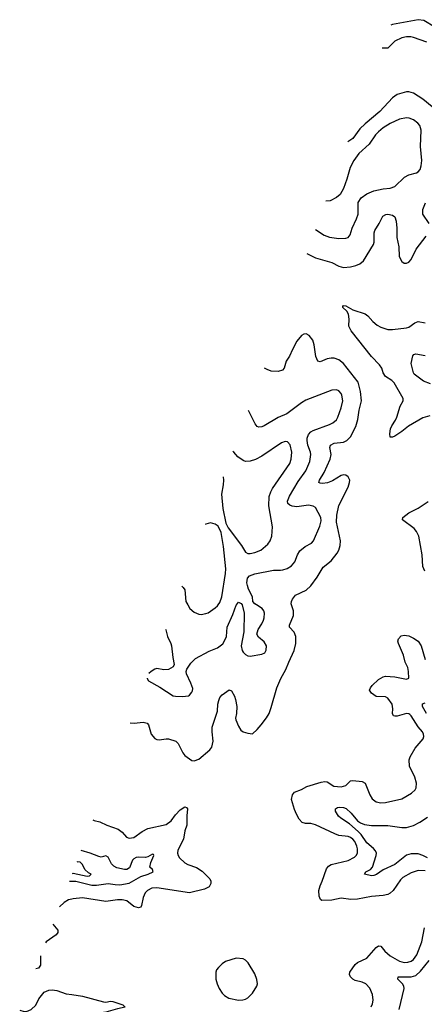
# Model space of a CAD drawing. Header units: inches. Extents: x 1173000 to 1307049, y 522583 to 678455.
# Tile 68 of 256: x 1179552 to 1183023, y 556575 to 565017. Entities that reach past the tile are written whole.
import ezdxf

# ---------------------------------------------------------------- set-up
doc = ezdxf.new("R2010")
doc.units = ezdxf.units.IN
doc.header["$MEASUREMENT"] = 0
for name, color, linetype in [('B1575', 7, 'Continuous'), ('B1585', 7, 'Continuous'), ('B1586', 7, 'Continuous')]:
    doc.layers.add(name, color=color, linetype=linetype)

msp = doc.modelspace()

# ---------------------------------------------------------------- linework, layer by layer
at = {"layer": 'B1575', "color": 5}
msp.add_line((1179978.6, 557632.5, 860), (1180000, 557631.5, 860), dxfattribs=at)
at = {"layer": 'B1575', "color": 5, "elevation": 880}
for points in [[(1180000, 557477.9), (1179970, 557470.8), (1179933.1, 557446.9), (1179893, 557410.2)], [(1179835.9, 557261.7), (1179878, 557210), (1179879.5, 557190), (1179864.4, 557170), (1179779.6, 557110), (1179774.6, 557102.5)], [(1179731.3, 556990), (1179730.3, 556909.7), (1179714.7, 556885.3), (1179690, 556880.5), (1179689.2, 556880.7)], [(1179551.9, 556524), (1179590, 556513.7), (1179610, 556513.7), (1179650, 556530.9), (1179690, 556567.5), (1179716.9, 556623.1), (1179761.5, 556678.5), (1179803, 556697), (1179830, 556700.6), (1179870, 556694), (1179950, 556665.7), (1180000, 556658.5)]]:
    msp.add_lwpolyline(points, dxfattribs=at)
at = {"layer": 'B1585', "color": 5}
for points, elevation in [([(1180499.3, 558988.1), (1180533, 558987), (1180610, 558994), (1180645.4, 558985.4), (1180658.3, 558970), (1180680.9, 558890), (1180710, 558854.9), (1180730, 558845.3), (1180750, 558842), (1180810, 558852.3), (1180830, 558850.2), (1180891.4, 558831.4), (1180912.1, 558812.1), (1180951.7, 558730), (1180970, 558708.9), (1181030, 558665.5), (1181050, 558662), (1181090, 558676.9), (1181182.7, 558757.3), (1181199.9, 558780.1), (1181211.9, 558832), (1181202.1, 558910), (1181203.4, 558950), (1181249.8, 559090), (1181252.5, 559150), (1181259.4, 559180.6), (1181270, 559205.5), (1181290, 559228.2), (1181350, 559270.4), (1181370, 559264), (1181395.8, 559215.8), (1181404.4, 559190), (1181414.3, 559130), (1181413.1, 559070), (1181404.4, 559030), (1181406.2, 559013.8), (1181430, 558961), (1181450, 558924.7), (1181470.6, 558910.6), (1181510, 558899.1), (1181550, 558894.8), (1181590, 558930.4), (1181624.2, 558970), (1181670, 559032.7), (1181691, 559070), (1181710, 559118.8), (1181758, 559290), (1181792.5, 559367.5), (1181835.6, 559444.4), (1181859.8, 559510), (1181906, 559610), (1181921.2, 559670), (1181922.2, 559730), (1181906.9, 559766.9), (1181866.6, 559810), (1181865.7, 559825.7), (1181901, 559910), (1181899.7, 559950), (1181884.7, 560000)], 920), ([(1180644.8, 559372.2), (1180644.7, 559370), (1180658, 559350), (1180755.1, 559295.1), (1180870, 559220.7), (1180890, 559216.3), (1180950, 559215.5), (1181000.2, 559219.8), (1181010, 559224.7), (1181029.5, 559250.5), (1181035.9, 559264.1), (1181036.2, 559283.8), (1181021.6, 559330), (1180982.4, 559410), (1180980.5, 559430), (1180985.1, 559450), (1181020.5, 559499.5), (1181060.6, 559539.4), (1181178.2, 559601.8), (1181250, 559630.3), (1181294.3, 559665.7), (1181310, 559690.4), (1181325.3, 559730), (1181332.1, 559810), (1181381.9, 559918.1), (1181410, 559996.3), (1181412.9, 560000)], 940), ([(1180995.3, 560000), (1181013, 559970), (1181050, 559938), (1181090, 559919.1), (1181110, 559916.3), (1181150, 559926), (1181170, 559932.7), (1181230, 559974.3), (1181250, 559991.7), (1181255.8, 560000)], 960), ([(1181461.9, 560000), (1181476.9, 559930), (1181476, 559770), (1181453.1, 559650), (1181460.6, 559610), (1181470, 559593.4), (1181490, 559574.4), (1181510, 559562.4), (1181530, 559559.3), (1181630, 559577.1), (1181654.5, 559590), (1181667.9, 559612.1), (1181669.6, 559650), (1181650, 559682), (1181601.8, 559721.8), (1181587.8, 559750), (1181597.4, 559790), (1181630, 559837.1), (1181644.4, 559870), (1181649.7, 559890), (1181651.1, 559930), (1181645.1, 559950), (1181631.2, 559970), (1181584.8, 560000)], 940), ([(1180803.9, 559792.3), (1180804.4, 559784.5), (1180818.8, 559730), (1180848.2, 559670), (1180853.6, 559650), (1180864.6, 559550), (1180878, 559490), (1180870, 559469.3), (1180830, 559445.6), (1180790, 559441.6), (1180730, 559453), (1180710, 559449.4), (1180678.8, 559430), (1180659.3, 559410.5)], 940), ([(1183030, 557720.6), (1182970, 557723.4), (1182910, 557702.9), (1182838.1, 557661.9), (1182818.6, 557641.4), (1182755.6, 557550), (1182731.5, 557528.5), (1182710, 557517.6), (1182670, 557508.7), (1182570, 557499.4), (1182450, 557476.5), (1182394.3, 557474.3), (1182310, 557485.7), (1182230, 557467.2), (1182145.1, 557465.1), (1182133.4, 557473.4), (1182122, 557502), (1182119.7, 557550), (1182128.4, 557590), (1182148.2, 557630), (1182183.5, 557736.5), (1182201.2, 557758.8), (1182224.9, 557775.1), (1182370, 557809.1), (1182423.5, 557836.5), (1182437.6, 557850), (1182449, 557871), (1182450.6, 557909.4), (1182445.7, 557930), (1182426.4, 557970), (1182410, 557991.3), (1182390, 558006.8), (1182370, 558014.1), (1182290, 558024), (1182255.8, 558035.8), (1182090, 558115), (1182050, 558124.8), (1182004.4, 558124.4), (1181975.2, 558135.2), (1181950, 558162.7), (1181925.6, 558205.6), (1181910, 558244.5), (1181884.7, 558330), (1181891.1, 558370), (1181910, 558393.4), (1181970, 558417.6), (1182016.6, 558443.4), (1182138.9, 558481.1), (1182170, 558485.3), (1182190, 558482.4), (1182246.7, 558446.7), (1182310, 558439.2), (1182349.8, 558450.2), (1182390, 558490.4), (1182410, 558494.4), (1182490, 558486.7), (1182514.9, 558470), (1182556.5, 558370), (1182576.7, 558336.7), (1182610, 558311.8), (1182650, 558304), (1182690, 558305.5), (1182830, 558338.3), (1182914.6, 558385.4), (1182944.9, 558415.1), (1182954, 558430), (1182957.4, 558470), (1182942.2, 558522.2), (1182897.3, 558617.3), (1182892.5, 558670), (1182902.8, 558697.2), (1182943.5, 558770), (1183013.5, 558850), (1183019.7, 558870), (1183016.8, 558890), (1183006.9, 558910), (1182970, 558955.1), (1182910, 559049.6), (1182899.4, 559059.4), (1182890, 559066.6), (1182870, 559068.5), (1182790, 559045.6), (1182770, 559044.4), (1182758, 559050), (1182751.1, 559070), (1182754.4, 559110), (1182747.1, 559150), (1182710, 559201), (1182688.9, 559211.1), (1182610, 559215.1), (1182570, 559243.7), (1182554, 559270), (1182560.5, 559290), (1182576.9, 559310), (1182630, 559361.1), (1182670, 559383.6), (1182690.9, 559389.1), (1182770, 559384.2), (1182870, 559363.8), (1182889.3, 559370.7), (1182888.3, 559430), (1182882.7, 559462.7), (1182858.4, 559510), (1182843.5, 559570), (1182801.1, 559670), (1182796.9, 559690), (1182801.3, 559710), (1182824.7, 559735.3), (1182850, 559740.3), (1182890, 559734), (1182930, 559714.9), (1182970, 559687.4), (1182997.5, 559650), (1183032, 559532.1)], 880), ([(1183043.1, 559070), (1183008.9, 559130), (1183007.3, 559152.7), (1183030, 559160.3)], 860), ([(1180180.7, 558157.6), (1180190, 558151.8), (1180239.4, 558139.4), (1180300.7, 558110), (1180395.7, 558075.7), (1180431.5, 558050), (1180469.3, 558009.3), (1180490, 558000.9), (1180530, 558006), (1180603.5, 558056.5), (1180650, 558081.4), (1180810, 558118.1), (1180852, 558148), (1180890, 558200.7), (1180930, 558242), (1180970, 558268.2), (1180983, 558263), (1180990.3, 558250), (1180985, 558190), (1180986.5, 558110), (1180970, 558064), (1180956.5, 557990), (1180910, 557897.2), (1180905.5, 557870), (1180910.2, 557850.2), (1180923.7, 557830), (1180970, 557789.2), (1180995, 557775), (1181070, 557748.4), (1181117.4, 557717.4), (1181182, 557650), (1181190.7, 557630), (1181190.8, 557610), (1181176.4, 557583.6), (1181138.3, 557561.7), (1181010, 557531.8), (1180730, 557574.5), (1180684.9, 557570), (1180648, 557552), (1180628.6, 557531.4), (1180612, 557490), (1180597.9, 557422.1), (1180590, 557407.4), (1180570, 557401.8), (1180530, 557413.2), (1180470, 557461.6), (1180430.2, 557469.8), (1180390, 557469.8), (1180290, 557456.8), (1180090, 557487.3), (1180010, 557480.3), (1180000, 557477.9)], 880), ([(1183050.9, 557830.9), (1183010, 557852), (1182970, 557864.2), (1182910, 557864.9), (1182870, 557854), (1182770, 557774), (1182670, 557727.9), (1182611.9, 557688.1), (1182590, 557678.7), (1182570, 557676.8), (1182509.4, 557690), (1182522.4, 557710), (1182563, 557730), (1182578.7, 557750), (1182610.9, 557850), (1182612.4, 557870), (1182605.3, 557890), (1182588.7, 557910), (1182530, 557959.1), (1182482.8, 558030), (1182456.5, 558056.5), (1182381.3, 558121.3), (1182307, 558170), (1182287.5, 558187.5), (1182260.7, 558230), (1182262, 558250), (1182278.3, 558261.7), (1182295.6, 558264.4), (1182330, 558261.3), (1182352.8, 558252.8), (1182394.4, 558214.4), (1182449.6, 558149.6), (1182476, 558130), (1182510, 558116.3), (1182570.5, 558109.5), (1182710, 558108.1), (1182830.9, 558090.9), (1182870.2, 558090.2), (1182930, 558108.2), (1182984.3, 558135.7), (1183050, 558179.6)], 860), ([(1180000, 557631.5), (1180032.7, 557630), (1180170, 557596.5), (1180210, 557597.3), (1180310, 557612.4), (1180370, 557601.3), (1180410, 557599.1), (1180490, 557612.9), (1180590, 557672), (1180653.4, 557690), (1180697.1, 557710), (1180692, 557730), (1180669.1, 557750), (1180678.2, 557790), (1180703, 557850), (1180699, 557859), (1180690, 557861.6), (1180650, 557839.5), (1180630, 557834.4), (1180570, 557838), (1180550, 557834), (1180530, 557822.4), (1180521.1, 557810), (1180494.8, 557745.2), (1180470, 557730.1), (1180450, 557730.1), (1180385.8, 557745.8), (1180360, 557760), (1180340.5, 557780.5), (1180310, 557837.1), (1180290, 557848.5), (1180250, 557838.3), (1180230, 557841.3), (1180158, 557870), (1180079.5, 557894.8)], 860), ([(1180003.8, 557698.1), (1180010, 557698.4), (1180130, 557674.2), (1180150, 557676.2), (1180163.8, 557690), (1180141.5, 557701.5), (1180111.6, 557730), (1180090, 557773.4), (1180070, 557793.7), (1180050, 557796.1), (1180041, 557794.8)], 840), ([(1182567.1, 556552.9), (1182579.3, 556580.7), (1182584.2, 556610), (1182579.8, 556659.8), (1182555, 556715), (1182521.6, 556750), (1182490, 556766.4), (1182430, 556779.8), (1182409.7, 556790), (1182391.1, 556810), (1182382.7, 556830), (1182385.1, 556850), (1182430, 556916), (1182450, 556932.6), (1182530, 556971.6), (1182610, 557062.8), (1182630, 557076.9), (1182650, 557074.9), (1182685.6, 557030), (1182729.7, 556989.7), (1182810, 556944.6), (1182850, 556935), (1182883.2, 556936.8), (1182910, 556946.2), (1182930, 556960.7), (1182959, 557001), (1183000.6, 557110), (1183023.7, 557230)], 880), ([(1182807.8, 556530), (1182849.8, 556710), (1182847.8, 556730), (1182837.2, 556750), (1182797, 556790), (1182798, 556810), (1182910, 556812.4), (1182950, 556822.3), (1182990, 556860.8), (1183063.7, 556950)], 860), ([(1180000, 556658.5), (1180090, 556645.6), (1180270, 556595.7), (1180290, 556594.8), (1180330, 556602.3), (1180350, 556598.9), (1180437.1, 556570), (1180457.3, 556550), (1180390, 556537.6), (1180291.7, 556508.3), (1180185.3, 556494.7), (1180023.6, 556430), (1180000, 556411)], 880)]:
    msp.add_lwpolyline(points, dxfattribs=dict(at, elevation=elevation))
at = {"layer": 'B1585', "color": 5, "elevation": 920}
msp.add_lwpolyline([(1181410, 556971.3), (1181317.4, 556942.6), (1181290, 556922.9), (1181257.1, 556890), (1181241.3, 556870), (1181233.7, 556850), (1181234.9, 556790), (1181245.7, 556750), (1181263.7, 556710), (1181290, 556670.6), (1181310, 556650.6), (1181347.3, 556627.3), (1181429.6, 556610.4), (1181467.5, 556612.5), (1181490, 556619.1), (1181510, 556630.6), (1181550, 556670.5), (1181585.6, 556730), (1181591.3, 556750), (1181587.7, 556787.7), (1181570, 556837.2), (1181511.2, 556931.2), (1181490, 556955.1), (1181470, 556966.6)], close=True, dxfattribs=at)
at = {"layer": 'B1586', "color": 5}
for points, elevation in [([(1183113.8, 564953.8), (1183020.5, 565010), (1182970, 565016.7), (1182750, 564976.9), (1182734.7, 564970)], 860), ([(1183043.7, 564823.7), (1182930, 564864.5), (1182908, 564870), (1182870, 564870.8), (1182830, 564860.3), (1182770, 564833.8), (1182710, 564773.8), (1182661.7, 564771.4)], 880), ([(1183090.5, 564270.5), (1183010, 564336.4), (1182930, 564385.4), (1182890, 564396.9), (1182870, 564396.9), (1182790, 564375.5), (1182750, 564347.6), (1182642.2, 564230), (1182515.2, 564124.8), (1182470, 564082), (1182410, 563997.7), (1182367.3, 563970.7)], 920), ([(1182090.6, 563218.4), (1182163, 563170), (1182210, 563151.6), (1182290, 563140.3), (1182350, 563143.1), (1182370, 563150.6), (1182388.2, 563171.8), (1182404.7, 563230), (1182442.2, 563310), (1182454.5, 563350), (1182456.9, 563450), (1182481.6, 563490), (1182530, 563522.8), (1182590, 563550.2), (1182670, 563568), (1182730, 563572.9), (1182770, 563585.7), (1182854.1, 563665.9), (1182890, 563685.4), (1182956.2, 563703.8), (1182970, 563712.2), (1182986.9, 563733.1), (1182996.9, 563763.1), (1183002.2, 563810), (1182990.6, 563930), (1182996.8, 564070), (1182985.1, 564110), (1182967.1, 564130), (1182930, 564158.4), (1182892.7, 564172.7), (1182870, 564174.2)], 940), ([(1182870, 564174.2), (1182810, 564162.9), (1182730, 564125.8), (1182670.6, 564089.4), (1182630, 564056.2), (1182604.1, 564030), (1182550, 563949.7), (1182461.6, 563870), (1182417.8, 563810), (1182386, 563750), (1182359.1, 563650), (1182331.3, 563568.7), (1182301.3, 563518.7), (1182270, 563493), (1182215.1, 563464.9), (1182179.3, 563459.5)], 940), ([(1183064.2, 563270), (1183009.8, 563350), (1183010.8, 563390), (1183034.4, 563445.6)], 920), ([(1182015, 563012.7), (1182090, 562974.7), (1182230, 562935.8), (1182290, 562903.2), (1182330, 562893.4), (1182390, 562898.8), (1182436, 562910), (1182470, 562924.4), (1182502.6, 562950), (1182586.6, 563090), (1182592.7, 563110), (1182593.6, 563190), (1182598.8, 563210), (1182636.8, 563270), (1182667.9, 563332.1), (1182692.4, 563347.6), (1182711.2, 563348.8), (1182750, 563340.9), (1182770, 563326), (1182781.5, 563290), (1182787.4, 563230), (1182788.1, 563150), (1182805, 563070), (1182807.8, 562987.8), (1182830, 562943.8), (1182850, 562930.4), (1182870, 562928.5), (1182890, 562937.1), (1182910, 562960.5), (1182953.7, 563050), (1183038.6, 563161.4)], 920), ([(1183070, 561620.5), (1183010, 561602.5), (1182886.6, 561533.3), (1182830, 561487.4), (1182770, 561446.6), (1182750, 561436.3), (1182730, 561437.2), (1182726.7, 561466.7), (1182733.3, 561510), (1182743.9, 561536.1), (1182776.2, 561583.8), (1182788.4, 561610), (1182817.4, 561702.6), (1182842.2, 561750), (1182841.8, 561770), (1182764.6, 561904.6), (1182744.8, 561924.8), (1182690, 561958.5), (1182670.9, 561990), (1182657.9, 562030), (1182639.2, 562059.2), (1182571.3, 562130), (1182395.6, 562350), (1182375.7, 562390), (1182379.5, 562450), (1182372.8, 562492.8), (1182357.4, 562517.4), (1182323, 562550), (1182323.5, 562556.5), (1182330, 562566.8), (1182350, 562564.4), (1182410, 562530.4), (1182515.6, 562495.6), (1182539.2, 562479.2), (1182580.9, 562430), (1182619.2, 562399.2), (1182650, 562380.5), (1182710, 562361.9), (1182750, 562360.6), (1182870, 562374.3), (1182890, 562381.7), (1182941.4, 562418.6), (1182970, 562428.9), (1183030, 562417.4)], 880), ([(1181884.7, 560000), (1181881.7, 560010), (1181883.5, 560030), (1181892.4, 560050), (1181918.2, 560081.8), (1182010, 560126.4), (1182050, 560163.8), (1182103.5, 560236.5), (1182156.3, 560323.7), (1182222.9, 560377.1), (1182276.8, 560443.2), (1182291, 560469), (1182302.7, 560510), (1182305.3, 560550), (1182269.9, 560710), (1182272.7, 560770), (1182289.4, 560850.6), (1182368.6, 561010), (1182382.6, 561050), (1182383.5, 561070), (1182370, 561098.4), (1182350.8, 561110.8), (1182330, 561114.2), (1182310, 561109.7), (1182235.8, 561064.2), (1182192.7, 561047.3), (1182150, 561040.3), (1182130, 561042), (1182119.6, 561050), (1182125.1, 561070), (1182164, 561136), (1182215.2, 561250), (1182223.9, 561290), (1182213.1, 561350), (1182218.3, 561370), (1182250, 561385.2), (1182330, 561394.4), (1182359.7, 561410), (1182390, 561441.7), (1182434.5, 561530), (1182453.3, 561590), (1182465, 561670), (1182483.4, 561750), (1182476.1, 561830), (1182457, 561910), (1182330, 562068.7), (1182290, 562100.8), (1182250, 562114.8), (1182224.2, 562115.8), (1182191.1, 562108.9), (1182130, 562084.7), (1182110, 562089.5), (1182092.6, 562130), (1182079.1, 562230), (1182066.3, 562270), (1182035.6, 562310), (1182010, 562323), (1181990, 562322), (1181970, 562309.7), (1181930, 562260.5), (1181891.5, 562190), (1181867.3, 562132.7), (1181838.9, 562090), (1181822, 562030), (1181807.8, 562012.2), (1181770, 562001), (1181710, 562004.6), (1181676.4, 562016.4), (1181651.3, 562029.4)], 920), ([(1183075.8, 561895.8), (1183016.6, 561916.6), (1182937.6, 561977.6), (1182929.6, 561990), (1182911.8, 562070), (1182925.4, 562134.6), (1182934, 562146), (1182950, 562152.4), (1183030, 562136.4)], 860), ([(1181584.8, 560000), (1181569.3, 560010), (1181552.3, 560030), (1181549.5, 560070), (1181515.3, 560135.3), (1181505.5, 560165.5), (1181502, 560190), (1181505.1, 560230), (1181523.6, 560250), (1181570, 560265.6), (1181730, 560298.3), (1181790, 560296), (1181810, 560299.6), (1181847, 560313), (1181884.7, 560335.3), (1181911.8, 560368.2), (1181935.3, 560430), (1181956.2, 560463.8), (1181999.8, 560500.2), (1182055.1, 560530), (1182072.2, 560547.8), (1182126.5, 560673.5), (1182138.3, 560721.7), (1182135.2, 560750), (1182090, 560835.6), (1182070, 560846.6), (1182030, 560853.3), (1181930, 560841.6), (1181890, 560847.3), (1181870, 560855), (1181852.2, 560870), (1181849, 560890), (1181866.8, 560933.2), (1181941.2, 561058.8), (1182008.2, 561150), (1182042.2, 561230), (1182049.8, 561290), (1182046.8, 561310), (1182025, 561370), (1182017.9, 561410), (1182018.8, 561430), (1182030, 561461.7), (1182050, 561484.4), (1182070, 561495.8), (1182210, 561545.3), (1182239.8, 561560.2), (1182270, 561586.4), (1182282.2, 561610), (1182310.8, 561690), (1182323.1, 561750), (1182317.1, 561797.1), (1182310, 561812), (1182290, 561833.6), (1182270, 561843), (1182230, 561841.1), (1182006.5, 561753.5), (1181970, 561732.6), (1181842.7, 561637.3), (1181770, 561605.7), (1181650, 561535.4), (1181630, 561526.6), (1181604.6, 561524.6), (1181590, 561529.6), (1181571.9, 561551.9), (1181513.6, 561666)], 940), ([(1181298, 561096.6), (1181299.5, 561070), (1181298.9, 561030), (1181283.2, 560950), (1181295.1, 560824.9), (1181320.6, 560700.6), (1181341.1, 560661.1), (1181455.3, 560510), (1181490, 560452.7), (1181510, 560440.3), (1181530, 560438.9), (1181570, 560449), (1181622, 560470), (1181680.1, 560519.9), (1181700.5, 560550), (1181715.8, 560590), (1181721.1, 560670), (1181688.9, 560850), (1181691.6, 560930), (1181705.3, 560970), (1181721.9, 560998.1), (1181870, 561210.7), (1181881.4, 561250), (1181885.8, 561310), (1181871.5, 561371.5), (1181850, 561397.4), (1181830, 561400.4)], 960), ([(1181830, 561400.4), (1181797.1, 561390), (1181630, 561274), (1181574.1, 561245.9), (1181530, 561232.5), (1181490, 561229.8), (1181470, 561238), (1181422.7, 561270), (1181389.2, 561310), (1181380.6, 561314.8)], 960), ([(1183027.8, 560290), (1183011.3, 560330), (1183004, 560430), (1182977.2, 560590), (1182956.4, 560630), (1182935.3, 560655.3), (1182836.2, 560730), (1182838.7, 560750), (1182890, 560787.8), (1182971.2, 560828.8), (1183055.1, 560884.9)], 880), ([(1181255.8, 560000), (1181270, 560020.4), (1181286.2, 560070), (1181318.5, 560270), (1181319.3, 560310), (1181301.5, 560501.5), (1181279.4, 560619.4), (1181253.8, 560673.8), (1181230, 560691.9), (1181190, 560701.8), (1181150, 560691.9), (1181143.4, 560688.6)], 960), ([(1180942.8, 560159), (1180955.3, 560150), (1180967.4, 560130), (1180977.6, 560030), (1180995.3, 560000)], 960), ([(1181412.9, 560000), (1181430, 560022), (1181452.5, 560012.5), (1181461.6, 560001.6), (1181461.9, 560000)], 940)]:
    msp.add_lwpolyline(points, dxfattribs=dict(at, elevation=elevation))

doc.saveas('drawing.dxf')
